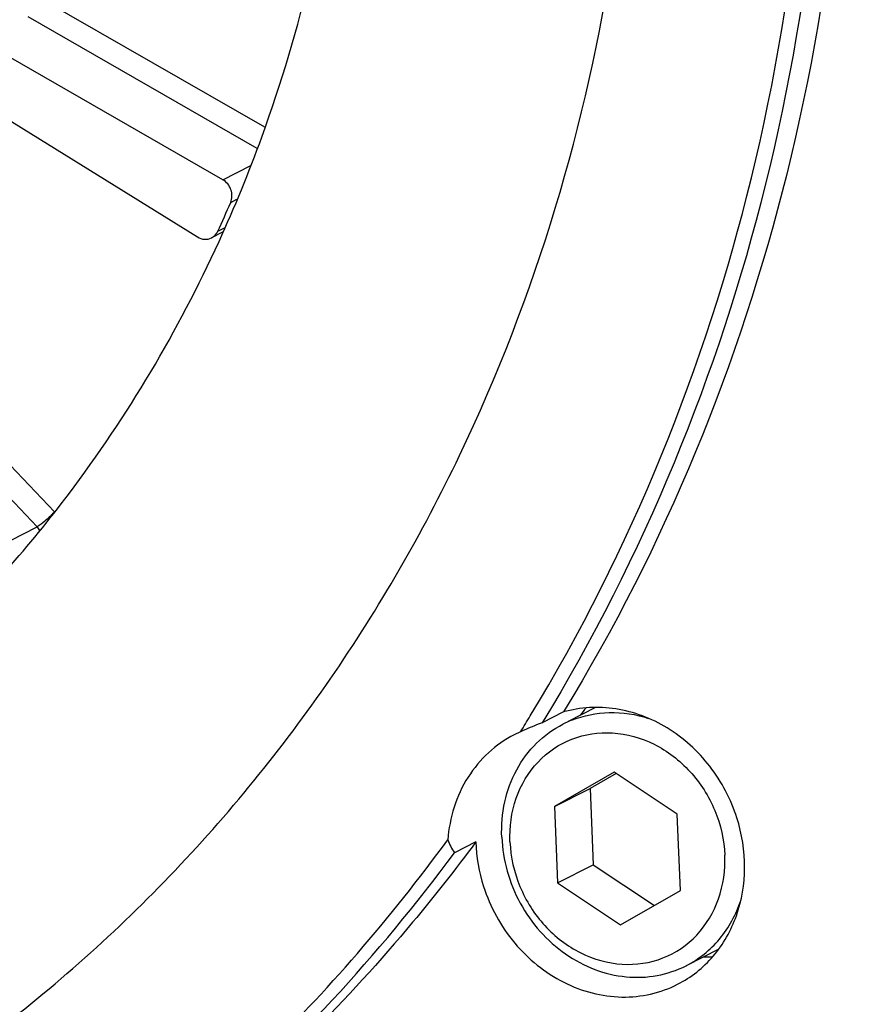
# Model space of a CAD drawing. Header units: millimetres. Extents: x 0 to 420, y 0 to 297.
# Tile 8 of 58: x 197.58 to 205.75, y 22.43 to 32.12. Entities that reach past the tile are written whole.
import ezdxf

# ---------------------------------------------------------------- set-up
doc = ezdxf.new("R2010")
doc.units = ezdxf.units.MM
doc.header["$LTSCALE"] = 23.1
doc.layers.get('0').update_dxf_attribs({"linetype": 'CONTINUOUS'})
doc.layers.add('COMPONENTS', color=7, linetype='CONTINUOUS')

msp = doc.modelspace()

# ---------------------------------------------------------------- linework, layer by layer
at = {"color": 7, "linetype": 'CONTINUOUS'}
for p, q in [((203.24852, 25.35176), (202.97969, 25.21463)), ((203.43137, 24.71476), (202.84313, 24.37702)), ((203.44951, 24.70267), (203.19448, 24.55625)), ((204.05094, 24.30197), (203.43137, 24.71476)), ((202.84313, 24.37702), (203.19448, 24.55625)), ((203.19448, 24.55625), (203.22582, 23.80571)), ((202.84313, 24.37702), (202.87447, 23.62649)), ((204.08228, 23.55143), (204.05094, 24.30197)), ((202.87447, 23.62649), (203.22582, 23.80571)), ((203.22582, 23.80571), (203.82725, 23.40501)), ((202.87447, 23.62649), (203.49404, 23.21369)), ((203.49404, 23.21369), (204.08228, 23.55143)), ((204.46041, 22.97638), (204.13884, 22.81234))]:
    msp.add_line(p, q, dxfattribs=at)
for centre, radius, start, end in [((203.39662, 24.26745), 1.03319, 114.077798, 117.028205), ((203.39806, 24.26419), 1.03676, 111.849956, 114.077279)]:
    msp.add_arc(centre, radius, start, end, dxfattribs=at)
for points, knots in [([(203.0122, 25.22647), (203.12935, 25.27344), (203.38701, 25.32508), (203.64572, 25.28435), (203.76959, 25.24421)], [0, 0, 0, 0, 0.4921973, 1, 1, 1, 1]), ([(202.32516, 24.07513), (202.32032, 24.19124), (202.33924, 24.42206), (202.45639, 24.74301), (202.65425, 25.01036), (202.83204, 25.1393), (202.9271, 25.1878)], [0, 0, 0, 0, 0.2616733, 0.5146681, 0.7597202, 1, 1, 1, 1]), ([(202.40587, 24.0299), (202.39982, 24.1747), (202.4386, 24.46302), (202.65636, 24.83256), (203.00433, 25.06989), (203.42348, 25.13107), (203.84217, 25.01165), (204.19863, 24.73692), (204.4446, 24.35042), (204.51326, 24.04882), (204.51954, 23.89855)], [0, 0, 0, 0, 0.1268211, 0.2476312, 0.3647984, 0.4830806, 0.606486, 0.7357818, 0.8683877, 1, 1, 1, 1]), ([(202.32516, 24.07513), (202.32984, 23.96312), (202.36638, 23.73806), (202.49575, 23.42188), (202.69194, 23.14269), (202.94274, 22.91851), (203.23254, 22.76383), (203.54325, 22.68939), (203.85447, 22.70097), (204.04948, 22.76675), (204.13884, 22.81234)], [0, 0, 0, 0, 0.1293738, 0.2603578, 0.3911045, 0.5197938, 0.6450724, 0.7663924, 0.8842216, 1, 1, 1, 1]), ([(202.40587, 24.0299), (202.41214, 23.87963), (202.48081, 23.57803), (202.72677, 23.19153), (203.08324, 22.9168), (203.50193, 22.79738), (203.92108, 22.85857), (204.26905, 23.0959), (204.48681, 23.46543), (204.52558, 23.75375), (204.51954, 23.89855)], [0, 0, 0, 0, 0.1316123, 0.2642182, 0.393514, 0.5169194, 0.6352016, 0.7523688, 0.8731789, 1, 1, 1, 1]), ([(204.13884, 22.81234), (204.26359, 22.87599), (204.49248, 23.05979), (204.63132, 23.31705), (204.67679, 23.45429)], [0, 0, 0, 0, 0.4920355, 1, 1, 1, 1])]:
    msp.add_open_spline(points, degree=3, knots=knots, dxfattribs=at)
at = {"layer": 'COMPONENTS', "color": 7, "linetype": 'CONTINUOUS'}
for p, q in [((199.58027, 30.54099), (196.15329, 32.50978)), ((199.99396, 31.05902), (197.79728, 32.32101)), ((195.95721, 32.0689), (199.33029, 29.97889)), ((199.92007, 30.8488), (197.66693, 32.14322)), ((199.58027, 30.54099), (199.85691, 30.6821)), ((199.65847, 30.31847), (199.7198, 30.34976)), ((199.58434, 30.02736), (199.47091, 29.96949)), ((199.53208, 30.03429), (199.605, 30.07149)), ((197.92355, 27.27432), (195.98106, 29.32501)), ((197.75329, 27.12811), (195.81079, 29.1788)), ((197.2895, 26.89152), (197.75329, 27.12811)), ((202.9324, 25.30734), (202.72158, 25.1998)), ((202.51035, 25.11323), (202.44829, 25.08386)), ((202.0707, 24.02995), (201.85989, 23.92241))]:
    msp.add_line(p, q, dxfattribs=at)
for centre, radius, start, end in [((187.09848, 35.73415), 13.67782, 335.372143, 336.675018), ((204.06662, 24.5617), 1.2039, 139.240035, 143.600662), ((187.54276, 34.43189), 17.6314, 328.094056, 328.683818), ((203.67806, 22.56517), 2.80288, 109.952967, 114.620876), ((188.26829, 33.9807), 16.9086, 310.729891, 323.497178), ((204.30132, 24.09799), 1.19949, 270.352814, 274.879255)]:
    msp.add_arc(centre, radius, start, end, dxfattribs=at)
for points, knots in [([(202.60548, 25.26779), (203.59663, 26.8969), (205.08261, 30.5662), (205.61335, 36.54067), (204.48274, 42.58023), (202.6817, 46.31962), (201.55303, 48.04197)], [0, 0, 0, 0, 0.2389426, 0.4869053, 0.741976, 1, 1, 1, 1]), ([(201.98005, 48.11679), (203.10004, 46.38532), (204.88273, 42.6318), (205.98586, 36.5803), (205.42977, 30.60236), (203.92963, 26.935), (202.9324, 25.30734)], [0, 0, 0, 0, 0.2581, 0.5131618, 0.7610836, 1, 1, 1, 1]), ([(201.76924, 48.00926), (202.88923, 46.27778), (204.67192, 42.52427), (205.77506, 36.47277), (205.21896, 30.49482), (203.71882, 26.82746), (202.72158, 25.1998)], [0, 0, 0, 0, 0.2580999, 0.5131616, 0.7610834, 1, 1, 1, 1]), ([(195.11616, 20.76222), (195.84564, 21.13432), (197.24894, 22.00609), (199.11315, 23.65263), (200.70069, 25.60417), (202.41432, 28.57406), (203.68819, 32.8376), (203.70115, 36.42301), (203.47181, 38.20642)], [0, 0, 0, 0, 0.1194212, 0.2395817, 0.3611432, 0.4846259, 0.7377803, 1, 1, 1, 1]), ([(199.54346, 29.93446), (199.69723, 30.27073), (200.26543, 31.65851), (200.61054, 33.13568), (200.74523, 34.25663)], [0, 0, 0, 0, 0.2467099, 1, 1, 1, 1]), ([(199.65847, 30.31847), (199.67485, 30.35647), (199.67516, 30.44901), (199.61705, 30.51986), (199.58027, 30.54099)], [0, 0, 0, 0, 0.4938419, 1, 1, 1, 1]), ([(197.45987, 26.71008), (197.66992, 26.94817), (198.48177, 27.94149), (199.14225, 29.05705), (199.54346, 29.93446)], [0, 0, 0, 0, 0.2475996, 1, 1, 1, 1]), ([(199.33029, 29.97889), (199.35147, 29.96576), (199.3994, 29.94893), (199.4498, 29.95874), (199.47088, 29.96948)], [0, 0, 0, 0, 0.5130664, 1, 1, 1, 1]), ([(197.9168, 27.26696), (197.88903, 27.23705), (197.83673, 27.18833), (197.78078, 27.14213), (197.75329, 27.12811)], [0, 0, 0, 0, 0.5694143, 1, 1, 1, 1]), ([(204.63839, 24.26558), (204.58006, 24.44778), (204.39955, 24.79144), (203.97746, 25.17534), (203.46148, 25.37382), (203.09736, 25.35473), (202.9324, 25.30734)], [0, 0, 0, 0, 0.2618593, 0.5189863, 0.765062, 1, 1, 1, 1]), ([(202.44829, 25.08387), (202.26546, 24.99048), (201.93961, 24.68745), (201.81111, 24.2663), (201.79377, 24.05096)], [0, 0, 0, 0, 0.4872627, 1, 1, 1, 1]), ([(204.05539, 22.62946), (204.18757, 22.69691), (204.4308, 22.88999), (204.66225, 23.30043), (204.74141, 23.78082), (204.68884, 24.10801), (204.63839, 24.26558)], [0, 0, 0, 0, 0.2368811, 0.4810271, 0.735899, 1, 1, 1, 1]), ([(199.22747, 21.25505), (199.46551, 21.46132), (200.39872, 22.31812), (201.23291, 23.28222), (201.79377, 24.05096)], [0, 0, 0, 0, 0.2486884, 1, 1, 1, 1]), ([(202.0707, 24.02995), (201.87111, 23.76052), (201.04786, 22.71408), (200.10092, 21.76461), (199.33636, 21.12641)], [0, 0, 0, 0, 0.2518761, 1, 1, 1, 1]), ([(202.14647, 23.59118), (202.21095, 23.38977), (202.41778, 23.01261), (202.90693, 22.61553), (203.49567, 22.4569), (203.88831, 22.54421), (204.05539, 22.62946)], [0, 0, 0, 0, 0.2638096, 0.5213865, 0.7660103, 1, 1, 1, 1])]:
    msp.add_open_spline(points, degree=3, knots=knots, dxfattribs=at)
for points in [[(199.47088, 29.96948), (199.49735, 29.98298), (199.5197, 30.00728), (199.53208, 30.03429)], [(197.7793, 27.09319), (197.77202, 27.10575), (197.76327, 27.11757), (197.75329, 27.12811)], [(201.79378, 24.05097), (201.81126, 24.00607), (201.83384, 23.96295), (201.85989, 23.92241)], [(202.0707, 24.02995), (202.07501, 23.88159), (202.10122, 23.73253), (202.14647, 23.59118)]]:
    msp.add_open_spline(points, degree=3, dxfattribs=at)

doc.saveas('drawing.dxf')
